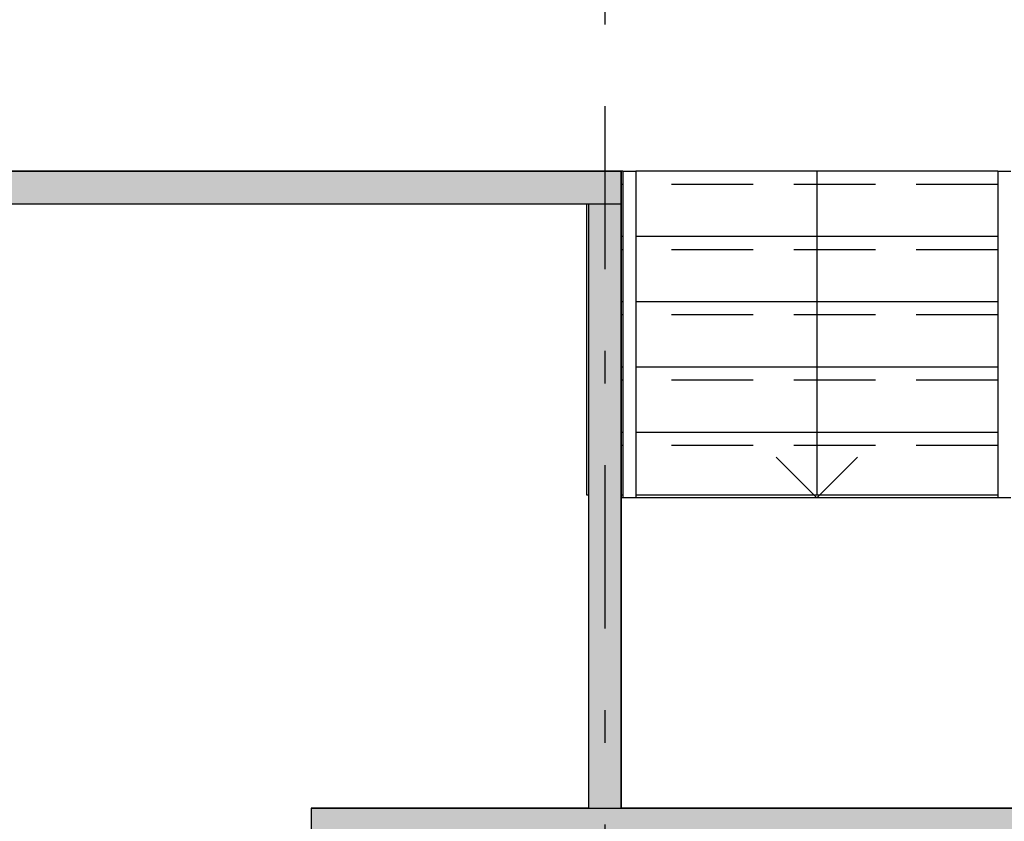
# Model space of a CAD drawing. Extents: x 2 to 87, y -108 to 11.
# Tile 146 of 256: x 29.43 to 32.45, y -45.8 to -43.34. Entities that reach past the tile are written whole.
import ezdxf

# ---------------------------------------------------------------- set-up
doc = ezdxf.new("R2010")
doc.units = 0
doc.header["$MEASUREMENT"] = 0
doc.linetypes.add('DASHDOT', pattern=[1, 0.5, -0.25, 0, -0.25])
doc.linetypes.add('HIDDEN', pattern=[0.375, 0.25, -0.125])
for name, color, linetype in [('10', 7, 'CONTINUOUS'), ('13', 7, 'CONTINUOUS'), ('25', 7, 'CONTINUOUS'), ('27', 7, 'CONTINUOUS'), ('5', 7, 'CONTINUOUS'), ('6', 7, 'CONTINUOUS'), ('9', 7, 'CONTINUOUS')]:
    doc.layers.add(name, color=color, linetype=linetype)

msp = doc.modelspace()

# ---------------------------------------------------------------- linework, layer by layer
at = {"layer": '10', "color": 62, "linetype": 'Continuous'}
for p, q in [((31.283, -43.8075), (31.323, -43.8075)), ((31.283, -43.8075), (31.283, -44.8075)), ((31.323, -43.8075), (31.323, -44.8075)), ((32.4322, -43.8075), (32.4722, -43.8075)), ((32.4322, -43.8075), (32.4322, -44.8075)), ((31.323, -44.8075), (31.283, -44.8075)), ((32.4722, -44.8075), (32.4322, -44.8075))]:
    msp.add_line(p, q, dxfattribs=at)
at = {"layer": '13', "color": 62, "linetype": 'Continuous'}
for p, q in [((31.1726, -44.799), (31.1726, -43.9075)), ((31.1776, -44.799), (31.1726, -44.799)), ((31.283, -44.799), (31.2776, -44.799)), ((32.4322, -44.799), (31.323, -44.799))]:
    msp.add_line(p, q, dxfattribs=at)
at = {"layer": '25', "color": 62, "linetype": 'Continuous'}
for p, q in [((25.9776, -43.8075), (31.2776, -43.8075)), ((31.2776, -43.8075), (31.2776, -43.9075)), ((25.9776, -43.9075), (31.1776, -43.9075)), ((31.1776, -43.9075), (31.2776, -43.9075)), ((31.1776, -43.9075), (31.2776, -43.9075)), ((31.1776, -43.9075), (31.1776, -45.7426)), ((31.2776, -43.9075), (31.2776, -45.7426)), ((31.1776, -45.7426), (31.1776, -45.7575)), ((31.2776, -45.7426), (31.2776, -45.7575)), ((30.3276, -45.7575), (33.4276, -45.7575)), ((30.3276, -45.7575), (30.3276, -45.8575)), ((31.1776, -45.7575), (31.2776, -45.7575))]:
    msp.add_line(p, q, dxfattribs=at)
for points in [[(25.9776, -43.8075), (25.9776, -43.8075), (31.2776, -43.8075)], [(25.9776, -43.8075), (25.9776, -43.9075), (31.2776, -43.9075)], [(25.9776, -43.8075), (31.2776, -43.8075), (31.2776, -43.9075)], [(25.9776, -43.9075), (25.9776, -43.9075), (31.1776, -43.9075)], [(31.1776, -43.9075), (31.1776, -43.9075), (31.2776, -43.9075)], [(31.1776, -43.9075), (31.1776, -43.9075), (31.2776, -43.9075)], [(31.1776, -43.9075), (31.1776, -45.7426), (31.2776, -45.7426)], [(31.1776, -43.9075), (31.2776, -43.9075), (31.2776, -45.7426)], [(31.1776, -45.7426), (31.1776, -45.7575), (31.2776, -45.7575)], [(31.1776, -45.7426), (31.2776, -45.7426), (31.2776, -45.7575)], [(30.3276, -45.7575), (30.3276, -45.7575), (33.4276, -45.7575)], [(30.3276, -45.7575), (30.3276, -45.8575), (33.4276, -45.8575)], [(30.3276, -45.7575), (33.4276, -45.7575), (33.4276, -45.8575)], [(31.1776, -45.7575), (31.1776, -45.7575), (31.2776, -45.7575)]]:
    msp.add_solid(points, dxfattribs=at)
at = {"layer": '27', "color": 62, "linetype": 'Continuous'}
for p, q in [((31.8776, -43.8075), (31.8776, -44.0075)), ((31.8776, -44.0075), (31.8776, -44.2075)), ((31.8776, -44.2075), (31.8776, -44.4075)), ((31.8776, -44.4075), (31.8776, -44.6075)), ((31.8776, -44.6075), (31.8776, -44.799)), ((31.8776, -44.8075), (31.7526, -44.6825)), ((31.8776, -44.8075), (32.0026, -44.6825))]:
    msp.add_line(p, q, dxfattribs=at)
at = {"layer": '5', "color": 7, "linetype": 'DASHDOT'}
msp.add_line((31.2276, -7.3075), (31.2276, -96.5075), dxfattribs=at)
at = {"layer": '6', "color": 62, "linetype": 'Continuous'}
for p, q in [((31.2776, -43.8075), (25.8776, -43.8075)), ((31.2776, -45.7575), (31.2776, -43.8075)), ((25.9776, -43.9075), (31.1776, -43.9075)), ((31.1776, -43.9075), (31.1776, -45.7575)), ((31.1776, -45.7575), (30.3276, -45.7575)), ((30.3276, -45.7575), (30.3276, -46.1925)), ((32.4776, -45.7575), (31.2776, -45.7575))]:
    msp.add_line(p, q, dxfattribs=at)
at = {"layer": '9', "color": 62, "linetype": 'Continuous'}
for p, q in [((31.283, -43.8075), (31.2776, -43.8075)), ((32.4322, -43.8075), (31.323, -43.8075)), ((31.283, -44.0075), (31.2776, -44.0075)), ((32.4322, -44.0075), (31.323, -44.0075)), ((31.283, -44.2075), (31.2776, -44.2075)), ((32.4322, -44.2075), (31.323, -44.2075)), ((31.283, -44.4075), (31.2776, -44.4075)), ((32.4322, -44.4075), (31.323, -44.4075)), ((31.283, -44.6075), (31.2776, -44.6075)), ((32.4322, -44.6075), (31.323, -44.6075)), ((31.283, -44.8075), (31.2776, -44.8075)), ((32.4322, -44.8075), (31.323, -44.8075))]:
    msp.add_line(p, q, dxfattribs=at)
at = {"layer": '9', "color": 62, "linetype": 'HIDDEN'}
for p, q in [((31.283, -43.8475), (31.2776, -43.8475)), ((32.4322, -43.8475), (31.323, -43.8475)), ((31.283, -44.0475), (31.2776, -44.0475)), ((32.4322, -44.0475), (31.323, -44.0475)), ((31.283, -44.2475), (31.2776, -44.2475)), ((32.4322, -44.2475), (31.323, -44.2475)), ((31.283, -44.4475), (31.2776, -44.4475)), ((32.4322, -44.4475), (31.323, -44.4475)), ((31.283, -44.6475), (31.2776, -44.6475)), ((32.4322, -44.6475), (31.323, -44.6475))]:
    msp.add_line(p, q, dxfattribs=at)

doc.saveas('drawing.dxf')
